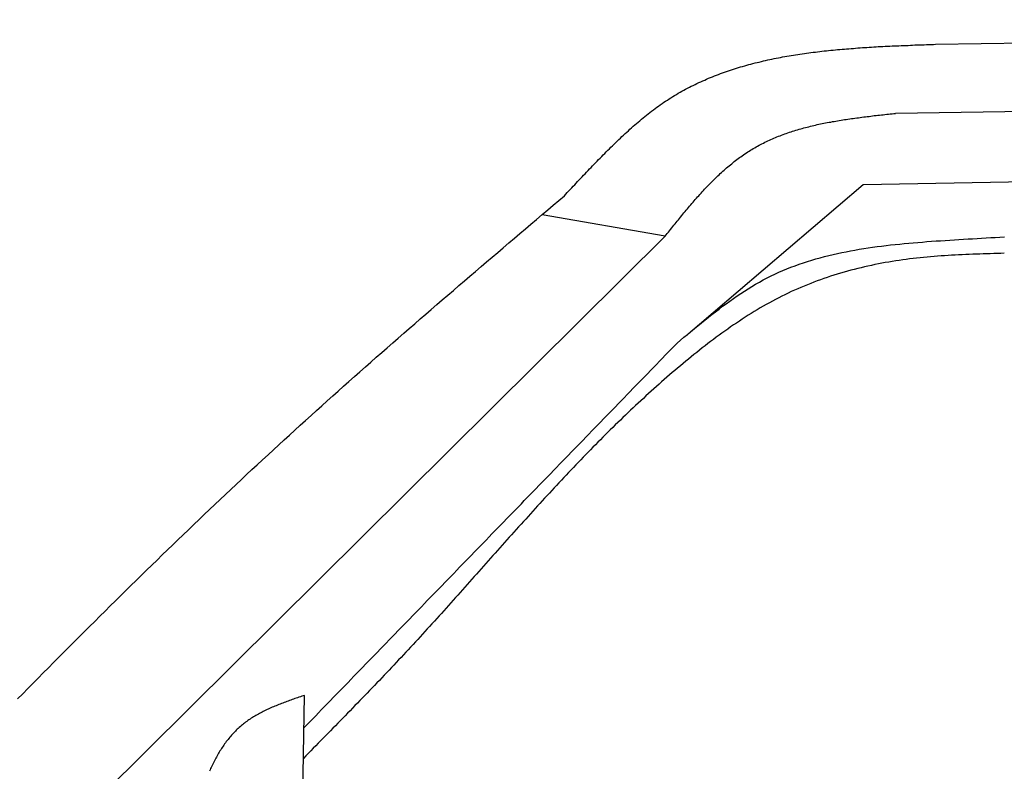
# Model space of a CAD drawing. Extents: x 562 to 7231, y 5417 to 12376.
# Tile 36 of 62: x 2511 to 3331, y 9539 to 10166. Entities that reach past the tile are written whole.
import ezdxf

# ---------------------------------------------------------------- set-up
doc = ezdxf.new("R2010")
doc.units = 0
doc.layers.add('CAR', color=10, linetype='CONTINUOUS')

msp = doc.modelspace()

# ---------------------------------------------------------------- linework, layer by layer
at = {"layer": 'CAR'}
for p, q in [((3273.879, 10145.095), (4447.567, 10165.582)), ((3240.506, 10087.547), (4447.567, 10108.616)), ((3213.462, 10028.316), (4447.567, 10050.577)), ((3067.759, 9903.812), (3213.462, 10028.316)), ((3048.413, 9985.076), (2945.954, 10003.039)), ((2382.956, 9324.807), (3048.413, 9985.076)), ((2744.09, 9361.275), (2748.002, 9602.41))]:
    msp.add_line(p, q, dxfattribs=at)
for points in [[(2964.53, 10018.8, 0), (2965.76, 10020.1, 0), (2966.99, 10021.5, 0), (2968.22, 10022.8, 0), (2969.45, 10024.1, 0), (2970.69, 10025.4, 0), (2971.92, 10026.7, 0), (2973.15, 10028, 0), (2974.39, 10029.4, 0), (2975.62, 10030.7, 0), (2976.86, 10032, 0), (2978.1, 10033.3, 0), (2979.34, 10034.6, 0), (2980.58, 10035.9, 0), (2981.82, 10037.2, 0), (2983.07, 10038.5, 0), (2984.31, 10039.8, 0), (2985.56, 10041.2, 0), (2986.81, 10042.5, 0), (2988.07, 10043.8, 0), (2989.32, 10045.1, 0), (2990.58, 10046.4, 0), (2991.84, 10047.7, 0), (2993.11, 10049, 0), (2994.38, 10050.2, 0), (2995.65, 10051.5, 0), (2996.92, 10052.8, 0), (2998.2, 10054.1, 0), (2999.48, 10055.4, 0), (3000.76, 10056.7, 0), (3002.05, 10058, 0), (3003.35, 10059.2, 0), (3004.64, 10060.5, 0), (3005.95, 10061.8, 0), (3007.25, 10063, 0), (3008.56, 10064.3, 0), (3009.88, 10065.6, 0), (3011.2, 10066.8, 0), (3012.52, 10068.1, 0), (3013.85, 10069.3, 0), (3015.18, 10070.6, 0), (3016.52, 10071.8, 0), (3017.87, 10073, 0), (3019.22, 10074.3, 0), (3020.57, 10075.5, 0), (3021.93, 10076.7, 0), (3023.3, 10077.9, 0), (3024.67, 10079.1, 0), (3026.04, 10080.2, 0), (3027.42, 10081.4, 0), (3028.81, 10082.6, 0), (3030.21, 10083.7, 0), (3031.61, 10084.9, 0), (3033.01, 10086, 0), (3034.42, 10087.1, 0), (3035.84, 10088.2, 0), (3037.27, 10089.3, 0), (3038.7, 10090.4, 0), (3040.14, 10091.5, 0), (3041.58, 10092.6, 0), (3043.03, 10093.6, 0), (3044.49, 10094.6, 0), (3045.95, 10095.7, 0), (3047.42, 10096.7, 0), (3048.9, 10097.7, 0), (3050.39, 10098.6, 0), (3051.88, 10099.6, 0), (3053.38, 10100.5, 0), (3054.88, 10101.5, 0), (3056.4, 10102.4, 0), (3057.91, 10103.3, 0), (3059.44, 10104.2, 0), (3060.97, 10105.1, 0), (3062.51, 10105.9, 0), (3064.05, 10106.8, 0), (3065.6, 10107.6, 0), (3067.16, 10108.4, 0), (3068.72, 10109.3, 0), (3070.29, 10110.1, 0), (3071.87, 10110.8, 0), (3073.45, 10111.6, 0), (3075.04, 10112.4, 0), (3076.63, 10113.1, 0), (3078.23, 10113.9, 0), (3079.83, 10114.6, 0), (3081.44, 10115.3, 0), (3083.06, 10116, 0), (3084.68, 10116.7, 0), (3086.31, 10117.4, 0), (3087.94, 10118, 0), (3089.58, 10118.7, 0), (3091.23, 10119.3, 0), (3092.88, 10119.9, 0), (3094.53, 10120.6, 0), (3096.19, 10121.2, 0), (3097.86, 10121.8, 0), (3099.53, 10122.4, 0), (3101.2, 10122.9, 0), (3102.88, 10123.5, 0), (3104.57, 10124, 0), (3106.26, 10124.6, 0), (3107.96, 10125.1, 0), (3109.66, 10125.6, 0), (3111.36, 10126.2, 0), (3113.07, 10126.7, 0), (3114.79, 10127.2, 0), (3116.51, 10127.6, 0), (3118.23, 10128.1, 0), (3119.96, 10128.6, 0), (3121.69, 10129, 0), (3123.43, 10129.5, 0), (3125.17, 10129.9, 0), (3126.92, 10130.3, 0), (3128.67, 10130.8, 0), (3130.42, 10131.2, 0), (3132.18, 10131.6, 0), (3133.94, 10132, 0), (3135.71, 10132.3, 0), (3137.48, 10132.7, 0), (3139.25, 10133.1, 0), (3141.03, 10133.4, 0), (3142.82, 10133.8, 0), (3144.6, 10134.1, 0), (3146.39, 10134.5, 0), (3148.19, 10134.8, 0), (3149.98, 10135.1, 0), (3151.78, 10135.4, 0), (3153.59, 10135.7, 0), (3155.4, 10136, 0), (3157.21, 10136.3, 0), (3159.02, 10136.6, 0), (3160.84, 10136.9, 0), (3162.66, 10137.2, 0), (3164.48, 10137.4, 0), (3166.31, 10137.7, 0), (3168.14, 10137.9, 0), (3169.97, 10138.2, 0), (3171.81, 10138.4, 0), (3173.65, 10138.6, 0), (3175.49, 10138.9, 0), (3177.34, 10139.1, 0), (3179.18, 10139.3, 0), (3181.03, 10139.5, 0), (3182.89, 10139.7, 0), (3184.74, 10139.9, 0), (3186.6, 10140.1, 0), (3188.46, 10140.3, 0), (3190.32, 10140.5, 0), (3192.19, 10140.6, 0), (3194.06, 10140.8, 0), (3195.93, 10141, 0), (3197.8, 10141.1, 0), (3199.67, 10141.3, 0), (3201.55, 10141.4, 0), (3203.43, 10141.6, 0), (3205.31, 10141.7, 0), (3207.19, 10141.9, 0), (3209.08, 10142, 0), (3210.96, 10142.1, 0), (3212.85, 10142.3, 0), (3214.74, 10142.4, 0), (3216.63, 10142.5, 0), (3218.52, 10142.6, 0), (3220.42, 10142.8, 0), (3222.31, 10142.9, 0), (3224.21, 10143, 0), (3226.11, 10143.1, 0), (3228.01, 10143.2, 0), (3229.91, 10143.3, 0), (3231.82, 10143.4, 0), (3233.72, 10143.5, 0), (3235.62, 10143.6, 0), (3237.53, 10143.7, 0), (3239.44, 10143.7, 0), (3241.35, 10143.8, 0), (3243.25, 10143.9, 0), (3245.16, 10144, 0), (3247.07, 10144.1, 0), (3248.99, 10144.2, 0), (3250.9, 10144.2, 0), (3252.81, 10144.3, 0), (3254.72, 10144.4, 0), (3256.64, 10144.5, 0), (3258.55, 10144.5, 0), (3260.47, 10144.6, 0), (3262.38, 10144.7, 0), (3264.3, 10144.7, 0), (3266.21, 10144.8, 0), (3268.13, 10144.9, 0), (3270.05, 10145, 0), (3271.96, 10145, 0), (3273.88, 10145.1, 0)], [(3048.41, 9985.08, 0), (3049.34, 9986.23, 0), (3050.26, 9987.38, 0), (3051.18, 9988.53, 0), (3052.11, 9989.69, 0), (3053.03, 9990.84, 0), (3053.95, 9991.99, 0), (3054.88, 9993.14, 0), (3055.8, 9994.28, 0), (3056.73, 9995.43, 0), (3057.66, 9996.58, 0), (3058.58, 9997.72, 0), (3059.51, 9998.86, 0), (3060.44, 10000, 0), (3061.38, 10001.1, 0), (3062.31, 10002.3, 0), (3063.24, 10003.4, 0), (3064.18, 10004.5, 0), (3065.12, 10005.7, 0), (3066.05, 10006.8, 0), (3067, 10007.9, 0), (3067.94, 10009, 0), (3068.88, 10010.1, 0), (3069.83, 10011.2, 0), (3070.78, 10012.4, 0), (3071.73, 10013.5, 0), (3072.68, 10014.6, 0), (3073.64, 10015.6, 0), (3074.6, 10016.7, 0), (3075.56, 10017.8, 0), (3076.53, 10018.9, 0), (3077.49, 10020, 0), (3078.46, 10021, 0), (3079.44, 10022.1, 0), (3080.41, 10023.2, 0), (3081.39, 10024.2, 0), (3082.37, 10025.3, 0), (3083.36, 10026.3, 0), (3084.35, 10027.3, 0), (3085.34, 10028.4, 0), (3086.34, 10029.4, 0), (3087.34, 10030.4, 0), (3088.35, 10031.4, 0), (3089.36, 10032.4, 0), (3090.37, 10033.4, 0), (3091.39, 10034.4, 0), (3092.41, 10035.4, 0), (3093.43, 10036.3, 0), (3094.46, 10037.3, 0), (3095.5, 10038.2, 0), (3096.54, 10039.2, 0), (3097.58, 10040.1, 0), (3098.63, 10041, 0), (3099.69, 10042, 0), (3100.75, 10042.9, 0), (3101.81, 10043.8, 0), (3102.88, 10044.7, 0), (3103.96, 10045.5, 0), (3105.04, 10046.4, 0), (3106.12, 10047.3, 0), (3107.21, 10048.1, 0), (3108.31, 10049, 0), (3109.42, 10049.8, 0), (3110.52, 10050.6, 0), (3111.64, 10051.4, 0), (3112.76, 10052.2, 0), (3113.89, 10053, 0), (3115.02, 10053.8, 0), (3116.16, 10054.6, 0), (3117.31, 10055.3, 0), (3118.46, 10056.1, 0), (3119.62, 10056.8, 0), (3120.79, 10057.5, 0), (3121.96, 10058.2, 0), (3123.14, 10058.9, 0), (3124.33, 10059.6, 0), (3125.52, 10060.3, 0), (3126.73, 10060.9, 0), (3127.93, 10061.6, 0), (3129.15, 10062.2, 0), (3130.37, 10062.8, 0), (3131.6, 10063.4, 0), (3132.83, 10064, 0), (3134.07, 10064.6, 0), (3135.32, 10065.2, 0), (3136.57, 10065.8, 0), (3137.83, 10066.3, 0), (3139.09, 10066.9, 0), (3140.36, 10067.4, 0), (3141.64, 10067.9, 0), (3142.92, 10068.4, 0), (3144.21, 10068.9, 0), (3145.5, 10069.4, 0), (3146.8, 10069.9, 0), (3148.1, 10070.4, 0), (3149.41, 10070.8, 0), (3150.73, 10071.3, 0), (3152.05, 10071.7, 0), (3153.37, 10072.2, 0), (3154.7, 10072.6, 0), (3156.03, 10073, 0), (3157.37, 10073.4, 0), (3158.72, 10073.8, 0), (3160.07, 10074.2, 0), (3161.42, 10074.6, 0), (3162.78, 10075, 0), (3164.14, 10075.4, 0), (3165.51, 10075.7, 0), (3166.88, 10076.1, 0), (3168.25, 10076.4, 0), (3169.63, 10076.8, 0), (3171.01, 10077.1, 0), (3172.4, 10077.4, 0), (3173.79, 10077.7, 0), (3175.19, 10078.1, 0), (3176.58, 10078.4, 0), (3177.99, 10078.7, 0), (3179.39, 10079, 0), (3180.8, 10079.2, 0), (3182.21, 10079.5, 0), (3183.63, 10079.8, 0), (3185.05, 10080.1, 0), (3186.47, 10080.3, 0), (3187.89, 10080.6, 0), (3189.32, 10080.8, 0), (3190.75, 10081.1, 0), (3192.18, 10081.3, 0), (3193.62, 10081.6, 0), (3195.06, 10081.8, 0), (3196.5, 10082, 0), (3197.94, 10082.3, 0), (3199.39, 10082.5, 0), (3200.84, 10082.7, 0), (3202.29, 10082.9, 0), (3203.74, 10083.1, 0), (3205.2, 10083.3, 0), (3206.65, 10083.5, 0), (3208.11, 10083.7, 0), (3209.57, 10083.9, 0), (3211.03, 10084.1, 0), (3212.5, 10084.3, 0), (3213.96, 10084.5, 0), (3215.43, 10084.7, 0), (3216.9, 10084.9, 0), (3218.37, 10085, 0), (3219.84, 10085.2, 0), (3221.31, 10085.4, 0), (3222.78, 10085.6, 0), (3224.25, 10085.7, 0), (3225.73, 10085.9, 0), (3227.2, 10086.1, 0), (3228.68, 10086.2, 0), (3230.16, 10086.4, 0), (3231.63, 10086.6, 0), (3233.11, 10086.7, 0), (3234.59, 10086.9, 0), (3236.07, 10087.1, 0), (3237.55, 10087.2, 0), (3239.03, 10087.4, 0), (3240.51, 10087.5, 0)], [(2509.04, 9599.42, 0), (2513.3, 9603.76, 0), (2517.55, 9608.09, 0), (2521.82, 9612.42, 0), (2526.08, 9616.75, 0), (2530.35, 9621.07, 0), (2534.62, 9625.39, 0), (2538.9, 9629.7, 0), (2543.18, 9634.01, 0), (2547.46, 9638.32, 0), (2551.74, 9642.63, 0), (2556.03, 9646.93, 0), (2560.32, 9651.23, 0), (2564.62, 9655.52, 0), (2568.92, 9659.81, 0), (2573.22, 9664.09, 0), (2577.53, 9668.38, 0), (2581.84, 9672.65, 0), (2586.15, 9676.93, 0), (2590.47, 9681.2, 0), (2594.79, 9685.46, 0), (2599.12, 9689.72, 0), (2603.45, 9693.98, 0), (2607.78, 9698.23, 0), (2612.12, 9702.48, 0), (2616.46, 9706.72, 0), (2620.81, 9710.96, 0), (2625.16, 9715.19, 0), (2629.52, 9719.42, 0), (2633.88, 9723.65, 0), (2638.24, 9727.87, 0), (2642.61, 9732.08, 0), (2646.99, 9736.29, 0), (2651.36, 9740.5, 0), (2655.75, 9744.7, 0), (2660.14, 9748.89, 0), (2664.53, 9753.08, 0), (2668.92, 9757.27, 0), (2673.33, 9761.45, 0), (2677.73, 9765.62, 0), (2682.15, 9769.79, 0), (2686.56, 9773.95, 0), (2690.99, 9778.11, 0), (2695.41, 9782.26, 0), (2699.85, 9786.41, 0), (2704.28, 9790.55, 0), (2708.73, 9794.69, 0), (2713.17, 9798.82, 0), (2717.63, 9802.94, 0), (2722.09, 9807.06, 0), (2726.55, 9811.17, 0), (2731.02, 9815.28, 0), (2735.5, 9819.38, 0), (2739.98, 9823.47, 0), (2744.47, 9827.56, 0), (2748.96, 9831.64, 0), (2753.46, 9835.72, 0), (2757.96, 9839.79, 0), (2762.47, 9843.86, 0), (2766.99, 9847.91, 0), (2771.51, 9851.97, 0), (2776.04, 9856.01, 0), (2780.57, 9860.06, 0), (2785.1, 9864.09, 0), (2789.64, 9868.12, 0), (2794.19, 9872.15, 0), (2798.74, 9876.17, 0), (2803.29, 9880.19, 0), (2807.85, 9884.2, 0), (2812.42, 9888.21, 0), (2816.98, 9892.21, 0), (2821.55, 9896.21, 0), (2826.13, 9900.21, 0), (2830.71, 9904.2, 0), (2835.29, 9908.19, 0), (2839.87, 9912.17, 0), (2844.46, 9916.15, 0), (2849.05, 9920.13, 0), (2853.65, 9924.1, 0), (2858.25, 9928.07, 0), (2862.85, 9932.04, 0), (2867.45, 9936, 0), (2872.06, 9939.96, 0), (2876.67, 9943.92, 0), (2881.28, 9947.88, 0), (2885.89, 9951.83, 0), (2890.5, 9955.78, 0), (2895.12, 9959.73, 0), (2899.74, 9963.68, 0), (2904.36, 9967.63, 0), (2908.98, 9971.57, 0), (2913.61, 9975.52, 0), (2918.23, 9979.46, 0), (2922.86, 9983.4, 0), (2927.49, 9987.34, 0), (2932.11, 9991.27, 0), (2936.74, 9995.21, 0), (2941.37, 9999.15, 0), (2946, 10003.1, 0), (2950.64, 10007, 0), (2955.27, 10011, 0), (2959.9, 10014.9, 0), (2964.53, 10018.8, 0)], [(3058.43, 9895.98, 0), (3061.32, 9898.41, 0), (3064.2, 9900.83, 0), (3067.09, 9903.26, 0), (3069.99, 9905.67, 0), (3072.89, 9908.07, 0), (3075.79, 9910.47, 0), (3078.7, 9912.84, 0), (3081.62, 9915.2, 0), (3084.54, 9917.55, 0), (3087.48, 9919.86, 0), (3090.43, 9922.16, 0), (3093.39, 9924.43, 0), (3096.36, 9926.67, 0), (3099.35, 9928.87, 0), (3102.35, 9931.04, 0), (3105.37, 9933.18, 0), (3108.41, 9935.28, 0), (3111.47, 9937.33, 0), (3114.54, 9939.34, 0), (3117.64, 9941.31, 0), (3120.76, 9943.23, 0), (3123.9, 9945.09, 0), (3127.07, 9946.9, 0), (3130.26, 9948.66, 0), (3133.48, 9950.35, 0), (3136.73, 9951.99, 0), (3140, 9953.56, 0), (3143.3, 9955.08, 0), (3146.63, 9956.53, 0), (3149.99, 9957.93, 0), (3153.36, 9959.27, 0), (3156.77, 9960.56, 0), (3160.2, 9961.79, 0), (3163.65, 9962.97, 0), (3167.12, 9964.1, 0), (3170.61, 9965.18, 0), (3174.13, 9966.21, 0), (3177.66, 9967.2, 0), (3181.22, 9968.14, 0), (3184.79, 9969.04, 0), (3188.38, 9969.9, 0), (3191.99, 9970.71, 0), (3195.61, 9971.49, 0), (3199.25, 9972.22, 0), (3202.91, 9972.92, 0), (3206.58, 9973.59, 0), (3210.26, 9974.22, 0), (3213.95, 9974.82, 0), (3217.66, 9975.39, 0), (3221.38, 9975.92, 0), (3225.11, 9976.43, 0), (3228.85, 9976.92, 0), (3232.6, 9977.37, 0), (3236.36, 9977.81, 0), (3240.12, 9978.22, 0), (3243.9, 9978.61, 0), (3247.68, 9978.98, 0), (3251.46, 9979.33, 0), (3255.25, 9979.66, 0), (3259.04, 9979.98, 0), (3262.84, 9980.28, 0), (3266.64, 9980.57, 0), (3270.44, 9980.85, 0), (3274.24, 9981.12, 0), (3278.05, 9981.38, 0), (3281.85, 9981.63, 0), (3285.65, 9981.88, 0), (3289.45, 9982.12, 0), (3293.25, 9982.36, 0), (3297.05, 9982.59, 0), (3300.84, 9982.83, 0), (3304.64, 9983.06, 0), (3308.43, 9983.28, 0), (3312.21, 9983.5, 0), (3316, 9983.73, 0), (3319.78, 9983.94, 0), (3323.56, 9984.16, 0), (3327.34, 9984.37, 0), (3331.12, 9984.58, 0)], [(3331.08, 9970.9, 0), (3328.16, 9970.82, 0), (3325.23, 9970.73, 0), (3322.3, 9970.64, 0), (3319.37, 9970.55, 0), (3316.45, 9970.46, 0), (3313.52, 9970.36, 0), (3310.59, 9970.26, 0), (3307.67, 9970.16, 0), (3304.74, 9970.05, 0), (3301.82, 9969.93, 0), (3298.89, 9969.8, 0), (3295.97, 9969.67, 0), (3293.05, 9969.52, 0), (3290.12, 9969.37, 0), (3287.2, 9969.2, 0), (3284.28, 9969.03, 0), (3281.36, 9968.84, 0), (3278.44, 9968.64, 0), (3275.52, 9968.43, 0), (3272.61, 9968.2, 0), (3269.69, 9967.96, 0), (3266.78, 9967.7, 0), (3263.87, 9967.42, 0), (3260.95, 9967.13, 0), (3258.04, 9966.82, 0), (3255.13, 9966.49, 0), (3252.23, 9966.14, 0), (3249.32, 9965.77, 0), (3246.42, 9965.37, 0), (3243.51, 9964.96, 0), (3240.61, 9964.53, 0), (3237.71, 9964.07, 0), (3234.82, 9963.59, 0), (3231.92, 9963.08, 0), (3229.03, 9962.55, 0), (3226.15, 9962, 0), (3223.26, 9961.43, 0), (3220.38, 9960.83, 0), (3217.51, 9960.21, 0), (3214.64, 9959.56, 0), (3211.78, 9958.89, 0), (3208.92, 9958.19, 0), (3206.07, 9957.47, 0), (3203.23, 9956.73, 0), (3200.39, 9955.96, 0), (3197.56, 9955.16, 0), (3194.74, 9954.34, 0), (3191.92, 9953.5, 0), (3189.12, 9952.63, 0), (3186.32, 9951.73, 0), (3183.54, 9950.81, 0), (3180.76, 9949.86, 0), (3177.99, 9948.89, 0), (3175.23, 9947.88, 0), (3172.49, 9946.86, 0), (3169.75, 9945.8, 0), (3167.03, 9944.72, 0), (3164.32, 9943.61, 0), (3161.62, 9942.47, 0), (3158.93, 9941.31, 0), (3156.26, 9940.12, 0), (3153.6, 9938.9, 0), (3150.96, 9937.66, 0), (3148.32, 9936.38, 0), (3145.7, 9935.08, 0), (3143.1, 9933.76, 0), (3140.51, 9932.41, 0), (3137.93, 9931.03, 0), (3135.36, 9929.63, 0), (3132.8, 9928.2, 0), (3130.26, 9926.76, 0), (3127.73, 9925.29, 0), (3125.21, 9923.79, 0), (3122.71, 9922.28, 0), (3120.21, 9920.74, 0), (3117.73, 9919.19, 0), (3115.26, 9917.61, 0), (3112.8, 9916.02, 0), (3110.35, 9914.4, 0), (3107.91, 9912.77, 0), (3105.48, 9911.12, 0), (3103.06, 9909.45, 0), (3100.66, 9907.77, 0), (3098.26, 9906.07, 0), (3095.87, 9904.35, 0), (3093.5, 9902.62, 0), (3091.13, 9900.87, 0), (3088.77, 9899.11, 0), (3086.43, 9897.34, 0), (3084.09, 9895.55, 0), (3081.76, 9893.76, 0), (3079.44, 9891.94, 0), (3077.12, 9890.12, 0), (3074.82, 9888.29, 0), (3072.53, 9886.45, 0), (3070.24, 9884.6, 0), (3067.96, 9882.74, 0), (3065.69, 9880.87, 0), (3063.43, 9878.99, 0), (3061.17, 9877.11, 0), (3058.92, 9875.21, 0), (3056.68, 9873.31, 0), (3054.45, 9871.41, 0), (3052.23, 9869.49, 0), (3050.01, 9867.57, 0), (3047.8, 9865.65, 0), (3045.59, 9863.71, 0), (3043.39, 9861.77, 0), (3041.2, 9859.82, 0), (3039.02, 9857.87, 0), (3036.84, 9855.91, 0), (3034.67, 9853.94, 0), (3032.5, 9851.96, 0), (3030.35, 9849.98, 0), (3028.19, 9848, 0), (3026.05, 9846, 0), (3023.91, 9844.01, 0), (3021.77, 9842, 0), (3019.64, 9839.99, 0), (3017.52, 9837.98, 0), (3015.4, 9835.96, 0), (3013.29, 9833.93, 0), (3011.19, 9831.9, 0), (3009.09, 9829.86, 0), (3006.99, 9827.82, 0), (3004.9, 9825.77, 0), (3002.82, 9823.72, 0), (3000.74, 9821.66, 0), (2998.66, 9819.6, 0), (2996.59, 9817.53, 0), (2994.53, 9815.46, 0), (2992.47, 9813.38, 0), (2990.41, 9811.3, 0), (2988.36, 9809.21, 0), (2986.31, 9807.12, 0), (2984.27, 9805.03, 0), (2982.23, 9802.93, 0), (2980.19, 9800.83, 0), (2978.16, 9798.72, 0), (2976.14, 9796.62, 0), (2974.11, 9794.5, 0), (2972.09, 9792.38, 0), (2970.08, 9790.26, 0), (2968.07, 9788.14, 0), (2966.06, 9786.01, 0), (2964.05, 9783.88, 0), (2962.05, 9781.75, 0), (2960.05, 9779.61, 0), (2958.06, 9777.47, 0), (2956.06, 9775.32, 0), (2954.07, 9773.18, 0), (2952.08, 9771.03, 0), (2950.1, 9768.88, 0), (2948.12, 9766.72, 0), (2946.14, 9764.57, 0), (2944.16, 9762.41, 0), (2942.19, 9760.25, 0), (2940.21, 9758.08, 0), (2938.24, 9755.92, 0), (2936.28, 9753.75, 0), (2934.31, 9751.58, 0), (2932.35, 9749.41, 0), (2930.38, 9747.24, 0), (2928.42, 9745.06, 0), (2926.46, 9742.88, 0), (2924.51, 9740.71, 0), (2922.55, 9738.53, 0), (2920.59, 9736.35, 0), (2918.64, 9734.16, 0), (2916.69, 9731.98, 0), (2914.74, 9729.8, 0), (2912.78, 9727.61, 0), (2910.83, 9725.43, 0), (2908.89, 9723.24, 0), (2906.94, 9721.05, 0), (2904.99, 9718.87, 0), (2903.04, 9716.68, 0), (2901.09, 9714.49, 0), (2899.15, 9712.3, 0), (2897.2, 9710.11, 0), (2895.25, 9707.92, 0), (2893.31, 9705.73, 0), (2891.36, 9703.54, 0), (2889.41, 9701.35, 0), (2887.47, 9699.17, 0), (2885.52, 9696.98, 0), (2883.57, 9694.79, 0), (2881.62, 9692.6, 0), (2879.68, 9690.42, 0), (2877.73, 9688.23, 0), (2875.78, 9686.04, 0), (2873.82, 9683.86, 0), (2871.87, 9681.68, 0), (2869.92, 9679.49, 0), (2867.96, 9677.31, 0), (2866.01, 9675.13, 0), (2864.05, 9672.96, 0), (2862.09, 9670.78, 0), (2860.13, 9668.6, 0), (2858.17, 9666.43, 0), (2856.21, 9664.26, 0), (2854.24, 9662.09, 0), (2852.27, 9659.92, 0), (2850.3, 9657.75, 0), (2848.33, 9655.59, 0), (2846.36, 9653.42, 0), (2844.38, 9651.26, 0), (2842.4, 9649.11, 0), (2840.42, 9646.95, 0), (2838.44, 9644.8, 0), (2836.45, 9642.65, 0), (2834.46, 9640.5, 0), (2832.47, 9638.36, 0), (2830.48, 9636.22, 0), (2828.48, 9634.08, 0), (2826.48, 9631.94, 0), (2824.48, 9629.81, 0), (2822.47, 9627.67, 0), (2820.47, 9625.54, 0), (2818.46, 9623.42, 0), (2816.44, 9621.29, 0), (2814.43, 9619.17, 0), (2812.41, 9617.05, 0), (2810.4, 9614.93, 0), (2808.37, 9612.82, 0), (2806.35, 9610.7, 0), (2804.33, 9608.59, 0), (2802.3, 9606.48, 0), (2800.27, 9604.37, 0), (2798.25, 9602.26, 0), (2796.21, 9600.15, 0), (2794.18, 9598.05, 0), (2792.15, 9595.95, 0), (2790.11, 9593.85, 0), (2788.08, 9591.75, 0), (2786.04, 9589.65, 0), (2784, 9587.55, 0), (2781.96, 9585.45, 0), (2779.92, 9583.36, 0), (2777.87, 9581.26, 0), (2775.83, 9579.17, 0), (2773.78, 9577.08, 0), (2771.74, 9574.99, 0), (2769.69, 9572.9, 0), (2767.65, 9570.81, 0), (2765.6, 9568.72, 0), (2763.55, 9566.63, 0), (2761.5, 9564.54, 0), (2759.45, 9562.45, 0), (2757.4, 9560.36, 0), (2755.35, 9558.28, 0), (2753.3, 9556.19, 0), (2751.25, 9554.1, 0), (2749.2, 9552.01, 0), (2747.15, 9549.93, 0)], [(2747.56, 9575.36, 0), (2750.01, 9577.89, 0), (2752.46, 9580.41, 0), (2754.91, 9582.94, 0), (2757.35, 9585.46, 0), (2759.8, 9587.99, 0), (2762.25, 9590.51, 0), (2764.7, 9593.04, 0), (2767.15, 9595.56, 0), (2769.59, 9598.08, 0), (2772.04, 9600.61, 0), (2774.49, 9603.13, 0), (2776.94, 9605.66, 0), (2779.38, 9608.18, 0), (2781.83, 9610.71, 0), (2784.28, 9613.23, 0), (2786.73, 9615.76, 0), (2789.18, 9618.28, 0), (2791.62, 9620.81, 0), (2794.07, 9623.33, 0), (2796.52, 9625.85, 0), (2798.97, 9628.38, 0), (2801.41, 9630.9, 0), (2803.86, 9633.43, 0), (2806.31, 9635.95, 0), (2808.76, 9638.48, 0), (2811.21, 9641, 0), (2813.65, 9643.53, 0), (2816.1, 9646.05, 0), (2818.55, 9648.58, 0), (2821, 9651.1, 0), (2823.44, 9653.62, 0), (2825.89, 9656.15, 0), (2828.34, 9658.67, 0), (2830.79, 9661.2, 0), (2833.23, 9663.72, 0), (2835.68, 9666.25, 0), (2838.13, 9668.77, 0), (2840.58, 9671.3, 0), (2843.03, 9673.82, 0), (2845.47, 9676.34, 0), (2847.92, 9678.87, 0), (2850.37, 9681.39, 0), (2852.82, 9683.92, 0), (2855.26, 9686.44, 0), (2857.71, 9688.97, 0), (2860.16, 9691.49, 0), (2862.61, 9694.02, 0), (2865.06, 9696.54, 0), (2867.5, 9699.07, 0), (2869.95, 9701.59, 0), (2872.4, 9704.11, 0), (2874.85, 9706.64, 0), (2877.29, 9709.16, 0), (2879.74, 9711.69, 0), (2882.19, 9714.21, 0), (2884.64, 9716.74, 0), (2887.09, 9719.26, 0), (2889.53, 9721.79, 0), (2891.98, 9724.31, 0), (2894.43, 9726.84, 0), (2896.88, 9729.36, 0), (2899.32, 9731.88, 0), (2901.77, 9734.41, 0), (2904.22, 9736.93, 0), (2906.67, 9739.46, 0), (2909.12, 9741.98, 0), (2911.56, 9744.51, 0), (2914.01, 9747.03, 0), (2916.46, 9749.56, 0), (2918.91, 9752.08, 0), (2921.35, 9754.61, 0), (2923.8, 9757.13, 0), (2926.25, 9759.65, 0), (2928.7, 9762.18, 0), (2931.15, 9764.7, 0), (2933.59, 9767.23, 0), (2936.04, 9769.75, 0), (2938.49, 9772.28, 0), (2940.94, 9774.8, 0), (2943.38, 9777.33, 0), (2945.83, 9779.85, 0), (2948.28, 9782.38, 0), (2950.73, 9784.9, 0), (2953.18, 9787.42, 0), (2955.62, 9789.95, 0), (2958.07, 9792.47, 0), (2960.52, 9795, 0), (2962.97, 9797.52, 0), (2965.41, 9800.05, 0), (2967.86, 9802.57, 0), (2970.31, 9805.1, 0), (2972.76, 9807.62, 0), (2975.2, 9810.15, 0), (2977.65, 9812.67, 0), (2980.1, 9815.19, 0), (2982.55, 9817.72, 0), (2985, 9820.24, 0), (2987.44, 9822.77, 0), (2989.89, 9825.29, 0), (2992.34, 9827.82, 0), (2994.79, 9830.34, 0), (2997.23, 9832.87, 0), (2999.68, 9835.39, 0), (3002.13, 9837.92, 0), (3004.58, 9840.44, 0), (3007.03, 9842.96, 0), (3009.47, 9845.49, 0), (3011.92, 9848.01, 0), (3014.37, 9850.54, 0), (3016.82, 9853.06, 0), (3019.26, 9855.59, 0), (3021.71, 9858.11, 0), (3024.16, 9860.64, 0), (3026.61, 9863.16, 0), (3029.06, 9865.69, 0), (3031.5, 9868.21, 0), (3033.95, 9870.73, 0), (3036.4, 9873.26, 0), (3038.85, 9875.78, 0), (3041.29, 9878.31, 0), (3043.74, 9880.83, 0), (3046.19, 9883.36, 0), (3048.64, 9885.88, 0), (3051.09, 9888.41, 0), (3053.53, 9890.93, 0), (3055.98, 9893.45, 0), (3058.43, 9895.98, 0)], [(2748, 9602.41, 0), (2746.86, 9602.02, 0), (2745.72, 9601.63, 0), (2744.58, 9601.24, 0), (2743.43, 9600.85, 0), (2742.29, 9600.46, 0), (2741.15, 9600.07, 0), (2740.02, 9599.67, 0), (2738.88, 9599.28, 0), (2737.75, 9598.88, 0), (2736.61, 9598.48, 0), (2735.48, 9598.07, 0), (2734.35, 9597.67, 0), (2733.23, 9597.25, 0), (2732.11, 9596.84, 0), (2730.99, 9596.42, 0), (2729.87, 9596, 0), (2728.76, 9595.57, 0), (2727.65, 9595.14, 0), (2726.54, 9594.71, 0), (2725.44, 9594.26, 0), (2724.35, 9593.82, 0), (2723.26, 9593.36, 0), (2722.17, 9592.91, 0), (2721.09, 9592.44, 0), (2720.01, 9591.97, 0), (2718.94, 9591.49, 0), (2717.87, 9591, 0), (2716.81, 9590.51, 0), (2715.76, 9590.01, 0), (2714.71, 9589.5, 0), (2713.67, 9588.98, 0), (2712.64, 9588.45, 0), (2711.61, 9587.92, 0), (2710.59, 9587.37, 0), (2709.58, 9586.82, 0), (2708.58, 9586.26, 0), (2707.58, 9585.68, 0), (2706.59, 9585.1, 0), (2705.61, 9584.5, 0), (2704.64, 9583.9, 0), (2703.68, 9583.28, 0), (2702.72, 9582.65, 0), (2701.78, 9582.02, 0), (2700.84, 9581.36, 0), (2699.92, 9580.7, 0), (2699, 9580.02, 0), (2698.1, 9579.34, 0), (2697.2, 9578.63, 0), (2696.32, 9577.92, 0), (2695.44, 9577.19, 0), (2694.58, 9576.45, 0), (2693.73, 9575.69, 0), (2692.88, 9574.92, 0), (2692.05, 9574.14, 0), (2691.23, 9573.35, 0), (2690.42, 9572.54, 0), (2689.62, 9571.72, 0), (2688.83, 9570.89, 0), (2688.05, 9570.05, 0), (2687.29, 9569.2, 0), (2686.53, 9568.33, 0), (2685.78, 9567.45, 0), (2685.04, 9566.57, 0), (2684.32, 9565.67, 0), (2683.6, 9564.76, 0), (2682.89, 9563.84, 0), (2682.19, 9562.91, 0), (2681.51, 9561.97, 0), (2680.83, 9561.02, 0), (2680.17, 9560.06, 0), (2679.51, 9559.09, 0), (2678.86, 9558.11, 0), (2678.23, 9557.12, 0), (2677.6, 9556.12, 0), (2676.98, 9555.12, 0), (2676.38, 9554.1, 0), (2675.78, 9553.08, 0), (2675.19, 9552.05, 0), (2674.61, 9551.01, 0), (2674.05, 9549.96, 0), (2673.49, 9548.91, 0), (2672.94, 9547.84, 0), (2672.4, 9546.77, 0), (2671.87, 9545.7, 0), (2671.35, 9544.62, 0), (2670.84, 9543.53, 0), (2670.34, 9542.43, 0), (2669.85, 9541.33, 0), (2669.37, 9540.22, 0), (2668.89, 9539.1, 0)]]:
    msp.add_polyline3d(points, dxfattribs=at)

doc.saveas('drawing.dxf')
